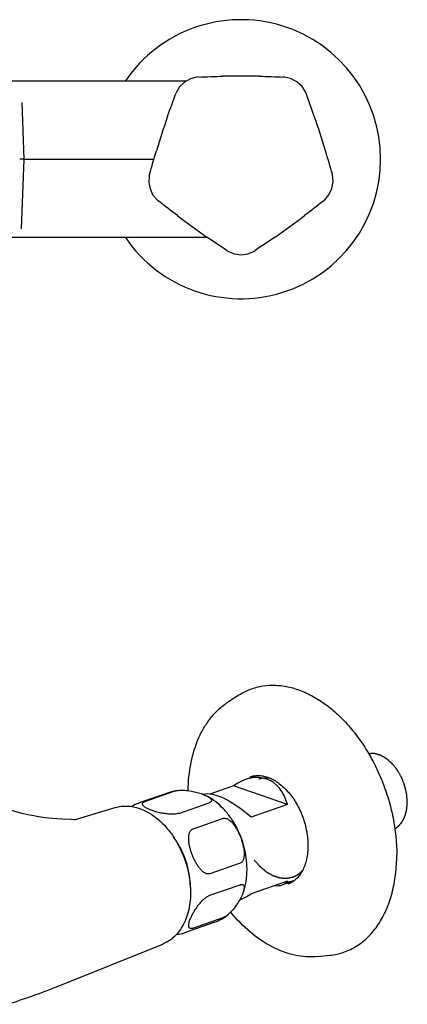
# Model space of a CAD drawing. Header units: millimetres. Extents: x -52 to 462, y -76 to 223.
# Tile 5 of 6: x 127 to 217, y -7 to 223. Entities that reach past the tile are written whole.
import ezdxf

# ---------------------------------------------------------------- set-up
doc = ezdxf.new("R2010")
doc.units = ezdxf.units.MM
doc.header["$LTSCALE"] = 23.1
doc.layers.get('0').update_dxf_attribs({"linetype": 'CONTINUOUS'})
doc.layers.add('ACHSEN', color=7, linetype='CONTINUOUS')
doc.layers.add('FLAECHEN', color=7, linetype='CONTINUOUS')

msp = doc.modelspace()

# ---------------------------------------------------------------- linework, layer by layer
at = {"color": 7, "linetype": 'CONTINUOUS'}
for p, q in [((127.59, 190.3), (127.13, 203.53)), ((127.59, 190.3), (126.59, 190.3)), ((126.66, 190.3), (126.59, 190.3)), ((127.02, 174.08), (127.59, 190.3)), ((176.36, 44.33), (170.86, 42.41)), ((188.91, 39.96), (176.36, 44.33)), ((155.72, 40.66), (162.79, 43.13)), ((163.59, 37.92), (170.66, 40.38)), ((188.91, 39.96), (180.43, 37)), ((173.94, 36.73), (166.87, 34.26)), ((177.88, 26.32), (170.81, 23.85)), ((166.28, 21), (166.28, 20.95)), ((166.3, 21), (166.3, 20.95)), ((170.81, 18.83), (177.88, 21.3)), ((188.91, 22.15), (180.43, 19.19)), ((166.87, 11.16), (173.94, 13.63))]:
    msp.add_line(p, q, dxfattribs=at)
at = {"color": 2, "linetype": 'CONTINUOUS'}
msp.add_line((190.12, 23.08), (190.14, 23.09), dxfattribs=at)
at = {"color": 7, "linetype": 'CONTINUOUS'}
for points in [[(168.18, 209.45), (167.76, 209.41), (166.32, 209.05), (164.95, 208.28), (163.82, 207.19), (163.06, 205.92), (162.94, 205.64)], [(193.24, 205.64), (193.1, 205.97), (192.3, 207.23), (191.09, 208.34), (189.65, 209.11), (188.21, 209.43), (187.99, 209.45)], [(156.82, 186.8), (156.72, 186.39), (156.62, 184.9), (156.92, 183.36), (157.61, 181.95), (158.58, 180.83), (158.82, 180.63)], [(197.36, 180.63), (197.62, 180.85), (198.57, 181.99), (199.26, 183.48), (199.55, 185.1), (199.42, 186.57), (199.36, 186.79)], [(174.85, 168.99), (175.2, 168.77), (176.59, 168.22), (178.14, 168.03), (179.7, 168.24), (181.07, 168.82), (181.33, 168.99)]]:
    msp.add_lwpolyline(points, dxfattribs=at)
for centre, radius, start, end in [((178.09, -19.85), 229.51, 88.9408, 91.0593), ((-47.03, 116.12), 256.4, 19.1678, 20.4331), ((377.95, 125.36), 229.51, 160.9408, 163.0593), ((-12.47, 128.38), 219.73, 16.8935, 19.1065), ((-51.15, 116.97), 260.06, 15.5758, 16.8233), ((301.61, 360.31), 229.51, 232.9408, 235.0593), ((54.57, 360.31), 229.51, 304.9408, 307.0593), ((164.85, 30.97), 12.19, 69.1573, 69.5955), ((162.56, 53.06), 15.36, 252.3131, 253.7479), ((162.8, 53.91), 16.24, 253.7644, 257.8546), ((176.34, 9.26), 10.84, 154.522, 156.4186), ((180.01, 7.37), 14.97, 148.1135, 149.6328)]:
    msp.add_arc(centre, radius, start, end, dxfattribs=at)
for centre, major_axis, ratio, start_param, end_param in [((178.76, 31.89), (5.57, 13.93), 0.648248, 5.561076, 7.063772), ((178.03, 31.63), (-9.85, 10.11), 0.391539, -1.416398, -0.218364), ((178.76, 31.89), (-9.85, 10.11), 0.391539, 2.695303, 3.227891), ((178.03, 31.63), (5.57, 13.93), 0.648248, -2.608685, -2.361005)]:
    msp.add_ellipse(centre, major_axis=major_axis, ratio=ratio, start_param=start_param, end_param=end_param, dxfattribs=at)
for points in [[(168.19, 209.44), (170.07, 209.52), (171.96, 209.59), (173.85, 209.62)], [(182.33, 209.62), (184.22, 209.59), (186.1, 209.52), (187.99, 209.44)], [(161.02, 200.31), (161.64, 202.09), (162.28, 203.86), (162.94, 205.63)], [(156.82, 186.8), (157.33, 188.62), (157.85, 190.43), (158.4, 192.24)], [(163.3, 177.16), (161.79, 178.3), (160.31, 179.46), (158.83, 180.63)], [(197.35, 180.63), (195.87, 179.46), (194.39, 178.3), (192.88, 177.16)], [(174.85, 168.99), (173.27, 170.04), (171.71, 171.09), (170.16, 172.17)], [(186.02, 172.17), (184.47, 171.09), (182.9, 170.04), (181.33, 168.99)]]:
    msp.add_open_spline(points, degree=3, dxfattribs=at)
for points, knots in [([(165.81, 43.22), (165.83, 45.41), (166.24, 49.64), (167.76, 54.65), (169.58, 58.14), (171.2, 60.43), (173.06, 62.39), (174.48, 63.47), (175.22, 63.95)], [0, 0, 0, 0, 0.277692, 0.535832, 0.657718, 0.775191, 0.88897, 1, 1, 1, 1]), ([(180.25, 46.44), (180.58, 46.56), (181.27, 46.72), (182.35, 46.77), (183.48, 46.61), (185.08, 46.1), (186.64, 45.18), (188.09, 43.95), (189.54, 42.43), (191.13, 40.16), (192.56, 37.07), (193.47, 33.78), (193.69, 31.53), (193.69, 30.42)], [0, 0, 0, 0, 0.043919, 0.089261, 0.137082, 0.188221, 0.301471, 0.363768, 0.429366, 0.56829, 0.713513, 0.859335, 1, 1, 1, 1]), ([(162.79, 43.13), (162.89, 43.16), (163.11, 43.22), (163.34, 43.26), (163.46, 43.27)], [0, 0, 0, 0, 0.471076, 1, 1, 1, 1]), ([(163.46, 43.27), (163.72, 43.31), (164.26, 43.33), (165.05, 43.3), (165.82, 43.22), (166.78, 43.07), (167.88, 42.81), (168.71, 42.55), (169.1, 42.4)], [0, 0, 0, 0, 0.1383, 0.278146, 0.413487, 0.542784, 0.78306, 1, 1, 1, 1]), ([(169.19, 42.37), (169.38, 42.3), (169.74, 42.15), (170.08, 41.98), (170.25, 41.89)], [0, 0, 0, 0, 0.520037, 1, 1, 1, 1]), ([(170.25, 41.89), (170.35, 41.84), (170.54, 41.73), (170.8, 41.55), (171.01, 41.36), (171.15, 41.19), (171.21, 41.05), (171.23, 40.94), (171.23, 40.84), (171.19, 40.73), (171.11, 40.63), (171, 40.54), (170.84, 40.45), (170.73, 40.4), (170.66, 40.38)], [0, 0, 0, 0, 0.153011, 0.293121, 0.418358, 0.5272, 0.575898, 0.621837, 0.667009, 0.714654, 0.768681, 0.832827, 0.909682, 1, 1, 1, 1]), ([(148.82, 39.28), (149.27, 39.42), (150.19, 39.61), (152.12, 39.68), (153.57, 39.38), (154.49, 39.06)], [0, 0, 0, 0, 0.243929, 0.490738, 1, 1, 1, 1]), ([(154.49, 39.06), (156.08, 38.5), (158.36, 37.09), (160.87, 34.55), (162.59, 32.24), (164.03, 29.65), (165.53, 25.95), (166.15, 22.98), (166.3, 21)], [0, 0, 0, 0, 0.223156, 0.344847, 0.472115, 0.603405, 0.736715, 1, 1, 1, 1]), ([(157.89, 38.43), (157.67, 38.5), (157.25, 38.65), (156.65, 38.89), (156.19, 39.11), (155.87, 39.3), (155.66, 39.44), (155.47, 39.59), (155.32, 39.74), (155.21, 39.9), (155.16, 40.04), (155.15, 40.15), (155.16, 40.23), (155.2, 40.31), (155.26, 40.39), (155.34, 40.47), (155.49, 40.57), (155.62, 40.63), (155.72, 40.66)], [0, 0, 0, 0, 0.166677, 0.322154, 0.464849, 0.530621, 0.592097, 0.648737, 0.700045, 0.745751, 0.786484, 0.805891, 0.825494, 0.846267, 0.869269, 0.895536, 0.92584, 1, 1, 1, 1]), ([(163.59, 37.92), (163.44, 37.86), (163.11, 37.79), (162.59, 37.73), (162.03, 37.71), (161.29, 37.74), (160.41, 37.84), (159.71, 37.96), (159.38, 38.03)], [0, 0, 0, 0, 0.111251, 0.238107, 0.370853, 0.503603, 0.759831, 1, 1, 1, 1]), ([(173.94, 36.73), (174.05, 36.76), (174.27, 36.8), (174.61, 36.75), (174.95, 36.62), (175.28, 36.43), (175.59, 36.19), (175.99, 35.82), (176.44, 35.29), (176.92, 34.58), (177.34, 33.84), (177.71, 33.06), (178.04, 32.26), (178.32, 31.45), (178.55, 30.63), (178.73, 29.79), (178.83, 28.96), (178.84, 28.28), (178.79, 27.75), (178.71, 27.37), (178.59, 27.02), (178.41, 26.71), (178.18, 26.46), (177.98, 26.35), (177.88, 26.32)], [0, 0, 0, 0, 0.025368, 0.051937, 0.080058, 0.109602, 0.140275, 0.171789, 0.23645, 0.302448, 0.36913, 0.436129, 0.503209, 0.570187, 0.636876, 0.703022, 0.768227, 0.831806, 0.862667, 0.892623, 0.921417, 0.948824, 0.974844, 1, 1, 1, 1]), ([(170.81, 23.85), (170.71, 23.82), (170.48, 23.78), (170.14, 23.83), (169.8, 23.96), (169.47, 24.15), (169.16, 24.39), (168.76, 24.76), (168.31, 25.29), (167.84, 26), (167.41, 26.74), (167.04, 27.52), (166.71, 28.31), (166.43, 29.13), (166.2, 29.95), (166.02, 30.79), (165.92, 31.62), (165.91, 32.3), (165.96, 32.83), (166.04, 33.21), (166.17, 33.56), (166.34, 33.87), (166.57, 34.12), (166.77, 34.23), (166.87, 34.26)], [0, 0, 0, 0, 0.025368, 0.051937, 0.080058, 0.109602, 0.140275, 0.171789, 0.23645, 0.302448, 0.36913, 0.436129, 0.503209, 0.570187, 0.636876, 0.703022, 0.768227, 0.831806, 0.862667, 0.892623, 0.921417, 0.948824, 0.974844, 1, 1, 1, 1]), ([(163.35, 30.82), (163.43, 30.67), (163.55, 30.46), (163.69, 30.21), (163.77, 30.07), (163.83, 29.96), (163.88, 29.87), (163.92, 29.8), (163.95, 29.75), (163.97, 29.72), (163.98, 29.7), (163.99, 29.68), (164, 29.66), (164.01, 29.63), (164.04, 29.58), (164.07, 29.51), (164.12, 29.41), (164.19, 29.26), (164.28, 29.08), (164.36, 28.89), (164.44, 28.74), (164.48, 28.64), (164.52, 28.57), (164.54, 28.52), (164.55, 28.49), (164.56, 28.47), (164.57, 28.45), (164.58, 28.43), (164.6, 28.39), (164.62, 28.34), (164.65, 28.26), (164.69, 28.15), (164.73, 28.03), (164.78, 27.91), (164.83, 27.79), (164.87, 27.67), (164.92, 27.55), (164.96, 27.45), (164.99, 27.37), (165.02, 27.31), (165.04, 27.26), (165.05, 27.23), (165.06, 27.21), (165.06, 27.19), (165.07, 27.18), (165.07, 27.16), (165.09, 27.12), (165.1, 27.07), (165.12, 27.01), (165.15, 26.93), (165.18, 26.83), (165.21, 26.71), (165.25, 26.59), (165.29, 26.48), (165.33, 26.36), (165.36, 26.24), (165.4, 26.14), (165.42, 26.06), (165.44, 26.01), (165.45, 25.97), (165.46, 25.94), (165.46, 25.92), (165.47, 25.9), (165.48, 25.87), (165.49, 25.81), (165.51, 25.73), (165.54, 25.63), (165.58, 25.46), (165.63, 25.25), (165.68, 25.04), (165.72, 24.88), (165.74, 24.77), (165.76, 24.69), (165.77, 24.64), (165.78, 24.6), (165.79, 24.58), (165.79, 24.56), (165.8, 24.53), (165.8, 24.49), (165.81, 24.44), (165.83, 24.36), (165.84, 24.25), (165.86, 24.13), (165.89, 23.96), (165.94, 23.67), (165.98, 23.42), (166.01, 23.26)], [0, 0, 0, 0, 0.0625, 0.09375, 0.109375, 0.125, 0.140625, 0.148438, 0.15625, 0.160156, 0.164062, 0.166016, 0.167969, 0.171875, 0.179688, 0.1875, 0.203125, 0.21875, 0.25, 0.28125, 0.296875, 0.3125, 0.320312, 0.328125, 0.332031, 0.333984, 0.335938, 0.339844, 0.34375, 0.351562, 0.359375, 0.375, 0.390625, 0.40625, 0.421875, 0.4375, 0.453125, 0.46875, 0.476562, 0.484375, 0.492188, 0.496094, 0.498047, 0.5, 0.501953, 0.503906, 0.507812, 0.515625, 0.523438, 0.53125, 0.546875, 0.5625, 0.578125, 0.59375, 0.609375, 0.625, 0.640625, 0.648438, 0.65625, 0.660156, 0.664062, 0.666016, 0.667969, 0.671875, 0.679688, 0.6875, 0.703125, 0.71875, 0.75, 0.78125, 0.796875, 0.8125, 0.820312, 0.828125, 0.832031, 0.833984, 0.835938, 0.839844, 0.84375, 0.851562, 0.859375, 0.875, 0.890625, 0.90625, 0.9375, 1, 1, 1, 1]), ([(193.69, 30.42), (193.69, 29.34), (193.54, 27.76), (192.98, 25.8), (192.42, 24.53), (191.73, 23.44), (190.91, 22.54), (190, 21.86), (189.32, 21.54), (188.98, 21.42)], [0, 0, 0, 0, 0.298937, 0.436232, 0.564385, 0.683468, 0.79434, 0.898945, 1, 1, 1, 1]), ([(166.3, 20.95), (166.4, 19.47), (166.33, 17.26), (165.71, 14.46), (165.01, 12.57), (164.07, 10.88), (162.89, 9.43), (161.5, 8.26), (160.45, 7.7), (159.9, 7.48)], [0, 0, 0, 0, 0.280382, 0.412681, 0.539143, 0.660083, 0.77634, 0.889149, 1, 1, 1, 1]), ([(177.88, 21.3), (177.95, 21.32), (178.09, 21.36), (178.28, 21.38), (178.45, 21.36), (178.58, 21.3), (178.68, 21.2), (178.76, 21.09), (178.8, 20.95), (178.84, 20.75), (178.83, 20.46), (178.77, 20.1), (178.67, 19.71), (178.58, 19.44), (178.53, 19.3)], [0, 0, 0, 0, 0.080771, 0.148931, 0.206181, 0.25608, 0.302796, 0.349813, 0.399276, 0.452247, 0.569462, 0.701113, 0.845232, 1, 1, 1, 1]), ([(190.39, 22.18), (190.35, 22.16), (190.29, 22.14), (190.2, 22.12), (190.15, 22.1), (190.1, 22.09), (190.08, 22.08), (190.05, 22.07), (190.03, 22.07), (189.99, 22.06), (189.94, 22.05), (189.87, 22.03), (189.81, 22.02), (189.76, 22), (189.72, 22), (189.71, 21.99), (189.7, 21.99), (189.69, 21.99), (189.67, 21.99), (189.63, 21.98), (189.59, 21.97), (189.53, 21.96), (189.46, 21.95), (189.42, 21.94), (189.38, 21.94), (189.35, 21.93), (189.33, 21.93), (189.32, 21.93), (189.31, 21.93), (189.3, 21.92), (189.29, 21.92), (189.27, 21.92), (189.24, 21.92), (189.2, 21.92), (189.16, 21.91), (189.1, 21.9), (189.04, 21.9), (189, 21.89), (188.97, 21.89), (188.95, 21.89), (188.93, 21.89), (188.88, 21.89), (188.83, 21.88), (188.76, 21.88), (188.7, 21.88), (188.65, 21.88), (188.62, 21.88), (188.6, 21.87), (188.59, 21.87), (188.58, 21.87), (188.56, 21.87), (188.54, 21.87), (188.51, 21.88), (188.46, 21.88), (188.39, 21.88), (188.29, 21.88), (188.21, 21.88), (188.16, 21.88)], [0, 0, 0, 0, 0.0625, 0.09375, 0.125, 0.140625, 0.15625, 0.164062, 0.171875, 0.1875, 0.21875, 0.25, 0.28125, 0.3125, 0.320312, 0.328125, 0.332031, 0.335938, 0.34375, 0.359375, 0.375, 0.40625, 0.4375, 0.453125, 0.46875, 0.484375, 0.492188, 0.496094, 0.5, 0.503906, 0.507812, 0.515625, 0.53125, 0.546875, 0.5625, 0.59375, 0.625, 0.640625, 0.65625, 0.664062, 0.671875, 0.6875, 0.71875, 0.75, 0.78125, 0.796875, 0.8125, 0.820312, 0.828125, 0.832031, 0.835938, 0.84375, 0.859375, 0.875, 0.90625, 0.9375, 1, 1, 1, 1]), ([(167.3, 15.28), (167.51, 15.62), (167.97, 16.3), (168.63, 17.12), (169.24, 17.75), (169.74, 18.2), (170.19, 18.52), (170.55, 18.72), (170.72, 18.8), (170.81, 18.83)], [0, 0, 0, 0, 0.235435, 0.488785, 0.621589, 0.756036, 0.886129, 0.946038, 1, 1, 1, 1]), ([(178.53, 19.3), (178.45, 19.1), (178.28, 18.7), (177.87, 17.87), (177.23, 16.78), (176.44, 15.72), (175.69, 14.88), (175.26, 14.48), (175.03, 14.29)], [0, 0, 0, 0, 0.103165, 0.213108, 0.451429, 0.714539, 0.855447, 1, 1, 1, 1]), ([(166.55, 13.92), (166.59, 14.01), (166.76, 14.35), (166.95, 14.69), (167.09, 14.94)], [0, 0, 0, 0, 0.241607, 1, 1, 1, 1]), ([(175.03, 14.29), (174.85, 14.15), (174.58, 13.95), (174.21, 13.74), (174.03, 13.66), (173.94, 13.63)], [0, 0, 0, 0, 0.533276, 0.779037, 1, 1, 1, 1]), ([(195.91, 4.57), (195.04, 4.49), (193.26, 4.45), (190.59, 4.83), (187.91, 5.61), (184.33, 7.21), (180.03, 10.16), (177.08, 13.22), (175.7, 14.91)], [0, 0, 0, 0, 0.11107, 0.224881, 0.342374, 0.464265, 0.722379, 1, 1, 1, 1]), ([(166.87, 11.16), (166.79, 11.14), (166.64, 11.1), (166.43, 11.08), (166.25, 11.12), (166.11, 11.21), (166.02, 11.33), (165.96, 11.47), (165.92, 11.64), (165.91, 11.89), (165.95, 12.23), (166.05, 12.66), (166.21, 13.13), (166.33, 13.44), (166.4, 13.6)], [0, 0, 0, 0, 0.077237, 0.140863, 0.193482, 0.239845, 0.284801, 0.331724, 0.382268, 0.43694, 0.558336, 0.694127, 0.841956, 1, 1, 1, 1])]:
    msp.add_open_spline(points, degree=3, knots=knots, dxfattribs=at)
at = {"color": 2, "linetype": 'CONTINUOUS'}
for points, knots in [([(216.8, 40.56), (216.79, 40.73), (216.77, 41), (216.74, 41.36), (216.72, 41.58), (216.71, 41.76), (216.7, 41.89), (216.69, 42.02), (216.68, 42.13), (216.67, 42.22), (216.66, 42.29), (216.66, 42.35), (216.66, 42.39), (216.65, 42.42), (216.65, 42.44), (216.65, 42.45), (216.65, 42.47), (216.65, 42.48), (216.64, 42.5), (216.63, 42.53), (216.62, 42.57), (216.61, 42.63), (216.59, 42.72), (216.56, 42.83), (216.52, 43.02), (216.47, 43.24), (216.42, 43.47), (216.37, 43.65), (216.34, 43.79), (216.31, 43.93), (216.28, 44.04), (216.26, 44.13), (216.25, 44.2), (216.23, 44.27), (216.22, 44.33), (216.21, 44.37), (216.21, 44.39), (216.2, 44.4), (216.2, 44.41), (216.19, 44.42), (216.18, 44.45), (216.17, 44.47), (216.16, 44.51), (216.14, 44.55), (216.11, 44.63), (216.07, 44.74), (216, 44.91), (215.92, 45.13), (215.83, 45.35), (215.76, 45.53), (215.71, 45.66), (215.66, 45.79), (215.61, 45.92), (215.57, 46.03), (215.53, 46.12), (215.51, 46.17), (215.5, 46.22), (215.48, 46.25), (215.48, 46.27), (215.47, 46.28), (215.47, 46.29), (215.46, 46.3), (215.45, 46.32), (215.43, 46.34), (215.41, 46.38), (215.38, 46.43), (215.35, 46.49), (215.3, 46.57), (215.22, 46.72), (215.11, 46.92), (214.97, 47.16), (214.86, 47.36), (214.77, 47.52), (214.7, 47.64), (214.64, 47.74), (214.6, 47.82), (214.56, 47.88), (214.54, 47.93), (214.52, 47.96), (214.51, 47.97), (214.51, 47.98), (214.5, 47.99), (214.49, 48), (214.48, 48.01), (214.47, 48.03), (214.45, 48.05), (214.43, 48.08), (214.4, 48.11), (214.37, 48.15), (214.31, 48.22), (214.22, 48.35), (214.08, 48.52), (213.91, 48.73), (213.75, 48.93), (213.61, 49.11), (213.51, 49.23), (213.46, 49.3), (213.42, 49.34), (213.4, 49.37), (213.38, 49.4), (213.36, 49.42), (213.35, 49.44), (213.34, 49.45), (213.33, 49.46), (213.32, 49.46), (213.32, 49.47), (213.31, 49.48), (213.3, 49.48), (213.28, 49.5), (213.24, 49.54), (213.2, 49.58), (213.14, 49.63), (213.06, 49.7), (212.97, 49.78), (212.84, 49.89), (212.69, 50.03), (212.53, 50.16), (212.41, 50.27), (212.32, 50.36), (212.24, 50.42), (212.18, 50.48), (212.13, 50.52), (212.09, 50.55), (212.06, 50.58), (212.04, 50.6), (212.03, 50.61), (212.02, 50.62), (212.01, 50.63), (212.01, 50.63), (212, 50.63), (212, 50.63), (211.98, 50.64), (211.97, 50.65), (211.94, 50.67), (211.92, 50.68), (211.88, 50.7), (211.83, 50.73), (211.74, 50.78), (211.65, 50.84), (211.55, 50.89), (211.45, 50.95), (211.32, 51.02), (211.15, 51.12), (210.99, 51.21), (210.86, 51.29), (210.77, 51.34), (210.72, 51.37), (210.68, 51.39), (210.66, 51.4), (210.64, 51.41), (210.62, 51.42), (210.61, 51.43), (210.6, 51.43), (210.6, 51.43), (210.58, 51.44), (210.56, 51.44), (210.54, 51.45), (210.5, 51.46), (210.46, 51.47), (210.41, 51.49), (210.35, 51.51), (210.27, 51.53), (210.17, 51.56), (210.07, 51.59), (209.94, 51.62), (209.81, 51.66), (209.68, 51.7), (209.58, 51.73), (209.48, 51.75), (209.4, 51.78), (209.33, 51.8), (209.29, 51.81), (209.26, 51.82), (209.25, 51.82), (209.23, 51.82), (209.22, 51.83), (209.21, 51.83), (209.21, 51.83), (209.2, 51.83), (209.18, 51.83), (209.16, 51.83), (209.13, 51.83), (209.11, 51.83), (209.08, 51.83), (209.04, 51.83), (208.97, 51.83), (208.89, 51.83), (208.79, 51.83), (208.69, 51.83), (208.56, 51.83), (208.4, 51.83), (208.21, 51.82), (208.01, 51.82), (207.88, 51.82), (207.81, 51.82)], [0, 0, 0, 0, 0.03125, 0.046875, 0.0625, 0.070312, 0.078125, 0.085938, 0.09375, 0.097656, 0.101562, 0.105469, 0.107422, 0.109375, 0.110352, 0.111328, 0.111816, 0.112305, 0.113281, 0.115234, 0.117188, 0.121094, 0.125, 0.132812, 0.140625, 0.15625, 0.171875, 0.179688, 0.1875, 0.195312, 0.203125, 0.207031, 0.210938, 0.214844, 0.21875, 0.220703, 0.22168, 0.222168, 0.222656, 0.223633, 0.224609, 0.226562, 0.228516, 0.230469, 0.234375, 0.242188, 0.25, 0.265625, 0.28125, 0.289062, 0.296875, 0.304688, 0.3125, 0.320312, 0.324219, 0.328125, 0.330078, 0.332031, 0.333008, 0.333496, 0.333984, 0.334961, 0.335938, 0.337891, 0.339844, 0.34375, 0.347656, 0.351562, 0.359375, 0.375, 0.390625, 0.40625, 0.414062, 0.421875, 0.429688, 0.433594, 0.4375, 0.441406, 0.442383, 0.443359, 0.443848, 0.444336, 0.445312, 0.446289, 0.447266, 0.449219, 0.451172, 0.453125, 0.457031, 0.460938, 0.46875, 0.484375, 0.5, 0.515625, 0.53125, 0.539062, 0.542969, 0.546875, 0.548828, 0.550781, 0.552734, 0.553711, 0.554688, 0.555176, 0.555664, 0.556152, 0.556641, 0.557617, 0.558594, 0.5625, 0.566406, 0.570312, 0.578125, 0.585938, 0.59375, 0.609375, 0.625, 0.632812, 0.640625, 0.648438, 0.652344, 0.65625, 0.660156, 0.662109, 0.664062, 0.665039, 0.666016, 0.666504, 0.666748, 0.666992, 0.66748, 0.667969, 0.669922, 0.671875, 0.673828, 0.675781, 0.679688, 0.6875, 0.695312, 0.703125, 0.710938, 0.71875, 0.734375, 0.75, 0.757812, 0.765625, 0.769531, 0.771484, 0.773438, 0.775391, 0.776367, 0.777344, 0.777832, 0.77832, 0.779297, 0.78125, 0.783203, 0.785156, 0.789062, 0.792969, 0.796875, 0.804688, 0.8125, 0.820312, 0.828125, 0.84375, 0.851562, 0.859375, 0.867188, 0.875, 0.878906, 0.882812, 0.884766, 0.885742, 0.886719, 0.887695, 0.888184, 0.888672, 0.889648, 0.890625, 0.892578, 0.894531, 0.896484, 0.898438, 0.902344, 0.90625, 0.914062, 0.921875, 0.929688, 0.9375, 0.953125, 0.96875, 0.984375, 1, 1, 1, 1]), ([(180.47, 46.25), (180.49, 46.27), (180.53, 46.3), (180.58, 46.33), (180.62, 46.36), (180.66, 46.38), (180.7, 46.41), (180.74, 46.43), (180.78, 46.46), (180.81, 46.48), (180.84, 46.49), (180.86, 46.5), (180.87, 46.51), (180.88, 46.52), (180.89, 46.52), (180.89, 46.52), (180.9, 46.53), (180.91, 46.53), (180.93, 46.54), (180.96, 46.56), (180.98, 46.57), (181, 46.58), (181.02, 46.59), (181.02, 46.6), (181.03, 46.6), (181.04, 46.61), (181.06, 46.62), (181.1, 46.64), (181.13, 46.65), (181.14, 46.66)], [0, 0, 0, 0, 0.125, 0.1875, 0.25, 0.3125, 0.375, 0.4375, 0.5, 0.5625, 0.59375, 0.625, 0.640625, 0.65625, 0.664062, 0.671875, 0.679688, 0.6875, 0.71875, 0.75, 0.78125, 0.8125, 0.828125, 0.835938, 0.84375, 0.859375, 0.875, 0.9375, 1, 1, 1, 1]), ([(184.91, 46.09), (184.85, 46.1), (184.77, 46.11), (184.66, 46.12), (184.59, 46.13), (184.54, 46.13), (184.5, 46.14), (184.48, 46.14), (184.46, 46.14), (184.45, 46.14), (184.43, 46.14), (184.39, 46.14), (184.32, 46.15), (184.23, 46.15), (184.15, 46.15), (184.08, 46.16), (184.04, 46.16), (184.02, 46.16), (184.01, 46.16), (183.99, 46.16), (183.97, 46.16), (183.93, 46.16), (183.87, 46.15), (183.8, 46.15), (183.73, 46.15), (183.67, 46.15), (183.63, 46.14), (183.6, 46.14), (183.57, 46.14), (183.56, 46.14), (183.55, 46.14), (183.54, 46.14), (183.52, 46.14), (183.5, 46.13), (183.46, 46.13), (183.42, 46.13), (183.36, 46.12), (183.29, 46.11), (183.22, 46.1), (183.17, 46.09), (183.13, 46.09), (183.11, 46.09), (183.09, 46.09), (183.08, 46.08), (183.06, 46.08), (183.02, 46.07), (182.96, 46.06), (182.88, 46.04), (182.8, 46.02), (182.73, 46.01), (182.69, 46), (182.68, 46), (182.66, 46), (182.65, 45.99), (182.62, 45.98), (182.59, 45.97), (182.54, 45.96), (182.47, 45.94), (182.36, 45.91), (182.28, 45.88), (182.22, 45.87)], [0, 0, 0, 0, 0.0625, 0.09375, 0.125, 0.140625, 0.15625, 0.164062, 0.167969, 0.171875, 0.179688, 0.1875, 0.21875, 0.25, 0.28125, 0.3125, 0.320312, 0.328125, 0.332031, 0.335938, 0.34375, 0.359375, 0.375, 0.40625, 0.4375, 0.453125, 0.46875, 0.484375, 0.492188, 0.496094, 0.5, 0.503906, 0.507812, 0.515625, 0.53125, 0.546875, 0.5625, 0.59375, 0.625, 0.640625, 0.65625, 0.664062, 0.667969, 0.671875, 0.679688, 0.6875, 0.71875, 0.75, 0.78125, 0.8125, 0.820312, 0.828125, 0.832031, 0.835938, 0.84375, 0.859375, 0.875, 0.90625, 0.9375, 1, 1, 1, 1]), ([(213.91, 34.34), (213.96, 34.37), (214.07, 34.45), (214.19, 34.54), (214.3, 34.61), (214.37, 34.67), (214.45, 34.72), (214.53, 34.78), (214.59, 34.83), (214.64, 34.86), (214.66, 34.88), (214.68, 34.89), (214.7, 34.9), (214.72, 34.91), (214.73, 34.92), (214.73, 34.93), (214.74, 34.93), (214.74, 34.94), (214.75, 34.94), (214.76, 34.96), (214.77, 34.97), (214.8, 35), (214.83, 35.03), (214.86, 35.07), (214.9, 35.12), (214.98, 35.21), (215.1, 35.33), (215.21, 35.46), (215.29, 35.55), (215.33, 35.6), (215.37, 35.64), (215.39, 35.67), (215.42, 35.7), (215.43, 35.71), (215.44, 35.72), (215.45, 35.73), (215.46, 35.74), (215.46, 35.74), (215.46, 35.75), (215.47, 35.76), (215.48, 35.78), (215.5, 35.81), (215.52, 35.85), (215.55, 35.91), (215.6, 35.99), (215.65, 36.08), (215.71, 36.17), (215.76, 36.26), (215.81, 36.35), (215.87, 36.44), (215.91, 36.52), (215.95, 36.58), (215.97, 36.62), (215.99, 36.65), (216, 36.67), (216.01, 36.69), (216.02, 36.71), (216.02, 36.71), (216.03, 36.72), (216.03, 36.73), (216.03, 36.74), (216.04, 36.75), (216.05, 36.78), (216.06, 36.8), (216.07, 36.84), (216.09, 36.88), (216.11, 36.96), (216.15, 37.05), (216.19, 37.16), (216.23, 37.27), (216.27, 37.38), (216.31, 37.48), (216.35, 37.59), (216.38, 37.68), (216.41, 37.76), (216.42, 37.8), (216.44, 37.84), (216.45, 37.86), (216.45, 37.88), (216.46, 37.89), (216.46, 37.9), (216.46, 37.91), (216.46, 37.93), (216.47, 37.95), (216.48, 37.99), (216.49, 38.04), (216.5, 38.1), (216.51, 38.18), (216.54, 38.32), (216.58, 38.52), (216.62, 38.72), (216.65, 38.86), (216.67, 38.94), (216.68, 39), (216.69, 39.05), (216.7, 39.08), (216.7, 39.11), (216.71, 39.13), (216.71, 39.14), (216.71, 39.15), (216.71, 39.16), (216.71, 39.18), (216.71, 39.21), (216.72, 39.25), (216.72, 39.31), (216.73, 39.4), (216.73, 39.5), (216.74, 39.64), (216.75, 39.81), (216.77, 40.03), (216.78, 40.29), (216.79, 40.47), (216.8, 40.56)], [0, 0, 0, 0, 0.03125, 0.0625, 0.078125, 0.09375, 0.109375, 0.125, 0.140625, 0.148438, 0.152344, 0.15625, 0.160156, 0.164062, 0.165039, 0.166016, 0.166992, 0.167969, 0.169922, 0.171875, 0.175781, 0.179688, 0.1875, 0.195312, 0.203125, 0.21875, 0.25, 0.28125, 0.296875, 0.304688, 0.3125, 0.320312, 0.324219, 0.328125, 0.330078, 0.332031, 0.333008, 0.333984, 0.334961, 0.335938, 0.339844, 0.34375, 0.351562, 0.359375, 0.375, 0.390625, 0.40625, 0.421875, 0.4375, 0.453125, 0.46875, 0.476562, 0.484375, 0.488281, 0.492188, 0.496094, 0.498047, 0.499023, 0.5, 0.500977, 0.501953, 0.503906, 0.507812, 0.511719, 0.515625, 0.523438, 0.53125, 0.546875, 0.5625, 0.578125, 0.59375, 0.609375, 0.625, 0.640625, 0.648438, 0.65625, 0.660156, 0.664062, 0.666016, 0.666992, 0.667969, 0.669922, 0.671875, 0.675781, 0.679688, 0.6875, 0.695312, 0.703125, 0.71875, 0.75, 0.78125, 0.796875, 0.804688, 0.8125, 0.820312, 0.824219, 0.828125, 0.830078, 0.832031, 0.833008, 0.833984, 0.835938, 0.839844, 0.84375, 0.851562, 0.859375, 0.875, 0.890625, 0.90625, 0.9375, 0.96875, 1, 1, 1, 1]), ([(181.15, 27.09), (181.23, 26.99), (181.4, 26.8), (181.61, 26.56), (181.78, 26.37), (181.91, 26.22), (182.04, 26.08), (182.16, 25.94), (182.27, 25.82), (182.34, 25.73), (182.39, 25.68), (182.42, 25.65), (182.45, 25.61), (182.47, 25.58), (182.49, 25.57), (182.49, 25.56), (182.5, 25.55), (182.51, 25.55), (182.52, 25.54), (182.53, 25.53), (182.55, 25.51), (182.58, 25.48), (182.63, 25.44), (182.69, 25.4), (182.76, 25.34), (182.85, 25.26), (182.96, 25.16), (183.1, 25.05), (183.24, 24.93), (183.38, 24.82), (183.52, 24.7), (183.63, 24.6), (183.73, 24.53), (183.79, 24.47), (183.85, 24.42), (183.9, 24.38), (183.93, 24.36), (183.95, 24.34), (183.97, 24.33), (183.98, 24.32), (183.98, 24.31), (183.99, 24.31), (183.99, 24.31), (184.01, 24.3), (184.02, 24.29), (184.05, 24.28), (184.08, 24.26), (184.11, 24.24), (184.16, 24.21), (184.25, 24.16), (184.37, 24.09), (184.51, 24.01), (184.66, 23.93), (184.8, 23.84), (184.95, 23.76), (185.07, 23.69), (185.17, 23.63), (185.24, 23.59), (185.31, 23.55), (185.38, 23.52), (185.42, 23.49), (185.45, 23.47), (185.48, 23.46), (185.5, 23.45), (185.51, 23.44), (185.52, 23.43), (185.53, 23.43), (185.53, 23.42), (185.54, 23.42), (185.54, 23.42), (185.55, 23.42), (185.57, 23.41), (185.59, 23.41), (185.61, 23.4), (185.64, 23.39), (185.69, 23.37), (185.75, 23.35), (185.83, 23.33), (185.9, 23.3), (186, 23.27), (186.12, 23.23), (186.27, 23.18), (186.42, 23.14), (186.57, 23.09), (186.71, 23.04), (186.84, 23), (186.92, 22.97), (186.97, 22.96), (187.01, 22.94), (187.04, 22.93), (187.06, 22.93), (187.08, 22.92), (187.09, 22.92), (187.1, 22.91), (187.11, 22.91), (187.11, 22.91), (187.12, 22.91), (187.14, 22.91), (187.16, 22.91), (187.19, 22.91), (187.24, 22.9), (187.3, 22.9), (187.37, 22.89), (187.47, 22.88), (187.59, 22.88), (187.73, 22.86), (187.88, 22.85), (188.02, 22.84), (188.17, 22.83), (188.29, 22.82), (188.39, 22.81), (188.46, 22.81), (188.52, 22.8), (188.57, 22.8), (188.6, 22.8), (188.62, 22.8), (188.64, 22.8), (188.65, 22.79), (188.65, 22.79), (188.66, 22.8), (188.67, 22.8), (188.68, 22.8), (188.69, 22.8), (188.71, 22.81), (188.74, 22.81), (188.78, 22.82), (188.82, 22.83), (188.9, 22.84), (189.02, 22.87), (189.16, 22.89), (189.29, 22.92), (189.43, 22.95), (189.62, 22.98), (189.85, 23.03), (190.03, 23.06), (190.12, 23.08)], [0, 0, 0, 0, 0.03125, 0.0625, 0.078125, 0.09375, 0.109375, 0.125, 0.140625, 0.148438, 0.152344, 0.15625, 0.160156, 0.164062, 0.165039, 0.166016, 0.166504, 0.166992, 0.167969, 0.169922, 0.171875, 0.175781, 0.179688, 0.1875, 0.195312, 0.203125, 0.21875, 0.234375, 0.25, 0.265625, 0.28125, 0.296875, 0.304688, 0.3125, 0.320312, 0.324219, 0.328125, 0.330078, 0.332031, 0.333008, 0.333496, 0.333984, 0.334961, 0.335938, 0.337891, 0.339844, 0.34375, 0.347656, 0.351562, 0.359375, 0.375, 0.390625, 0.40625, 0.421875, 0.4375, 0.453125, 0.460938, 0.46875, 0.476562, 0.484375, 0.488281, 0.492188, 0.494141, 0.496094, 0.498047, 0.499023, 0.499512, 0.5, 0.500488, 0.500977, 0.501953, 0.503906, 0.505859, 0.507812, 0.511719, 0.515625, 0.523438, 0.53125, 0.539062, 0.546875, 0.5625, 0.578125, 0.59375, 0.609375, 0.625, 0.640625, 0.648438, 0.652344, 0.65625, 0.660156, 0.662109, 0.664062, 0.665039, 0.666016, 0.666504, 0.666992, 0.667969, 0.669922, 0.671875, 0.675781, 0.679688, 0.6875, 0.695312, 0.703125, 0.71875, 0.734375, 0.75, 0.765625, 0.78125, 0.796875, 0.804688, 0.8125, 0.820312, 0.824219, 0.828125, 0.830078, 0.832031, 0.833008, 0.833496, 0.833984, 0.834961, 0.835938, 0.837891, 0.839844, 0.84375, 0.847656, 0.851562, 0.859375, 0.875, 0.890625, 0.90625, 0.921875, 0.9375, 0.96875, 1, 1, 1, 1]), ([(190.14, 23.09), (190.19, 23.11), (190.27, 23.14), (190.37, 23.18), (190.44, 23.2), (190.49, 23.22), (190.52, 23.24), (190.55, 23.25), (190.56, 23.25), (190.57, 23.26), (190.59, 23.27), (190.62, 23.28), (190.68, 23.31), (190.76, 23.35), (190.83, 23.39), (190.89, 23.42), (190.93, 23.43), (190.94, 23.44), (190.95, 23.45), (190.97, 23.46), (190.99, 23.47), (191.02, 23.49), (191.07, 23.52), (191.13, 23.55), (191.19, 23.59), (191.23, 23.62), (191.27, 23.64), (191.3, 23.66), (191.32, 23.67), (191.33, 23.68), (191.34, 23.68), (191.35, 23.69), (191.36, 23.7), (191.38, 23.71), (191.41, 23.73), (191.45, 23.76), (191.49, 23.79), (191.55, 23.83), (191.61, 23.88), (191.66, 23.91), (191.69, 23.93), (191.71, 23.95), (191.72, 23.95), (191.73, 23.96), (191.74, 23.98), (191.77, 24), (191.82, 24.05), (191.89, 24.1), (191.95, 24.15), (191.99, 24.19), (192.02, 24.21), (192.04, 24.23), (192.05, 24.24), (192.06, 24.25), (192.08, 24.26), (192.09, 24.28), (192.12, 24.31), (192.17, 24.35), (192.22, 24.41), (192.31, 24.49), (192.37, 24.56), (192.42, 24.6)], [0, 0, 0, 0, 0.0625, 0.09375, 0.125, 0.140625, 0.15625, 0.164062, 0.167969, 0.171875, 0.179688, 0.1875, 0.21875, 0.25, 0.28125, 0.3125, 0.320312, 0.328125, 0.332031, 0.335938, 0.34375, 0.359375, 0.375, 0.40625, 0.4375, 0.453125, 0.46875, 0.484375, 0.492188, 0.496094, 0.5, 0.503906, 0.507812, 0.515625, 0.53125, 0.546875, 0.5625, 0.59375, 0.625, 0.640625, 0.65625, 0.664062, 0.667969, 0.671875, 0.679688, 0.6875, 0.71875, 0.75, 0.78125, 0.796875, 0.8125, 0.820312, 0.828125, 0.832031, 0.835938, 0.84375, 0.859375, 0.875, 0.90625, 0.9375, 1, 1, 1, 1]), ([(189.81, 21.8), (189.78, 21.79), (189.73, 21.79), (189.67, 21.77), (189.63, 21.77), (189.58, 21.76), (189.53, 21.75), (189.49, 21.75), (189.44, 21.74), (189.4, 21.73), (189.37, 21.73), (189.35, 21.73), (189.34, 21.73), (189.33, 21.73), (189.32, 21.72), (189.31, 21.72), (189.31, 21.72), (189.29, 21.72), (189.27, 21.72), (189.24, 21.72), (189.21, 21.71), (189.19, 21.71), (189.17, 21.71), (189.16, 21.71), (189.15, 21.71), (189.14, 21.71), (189.12, 21.71), (189.08, 21.7), (189.04, 21.7), (189.03, 21.7)], [0, 0, 0, 0, 0.125, 0.1875, 0.25, 0.3125, 0.375, 0.4375, 0.5, 0.5625, 0.59375, 0.625, 0.640625, 0.65625, 0.664062, 0.671875, 0.679688, 0.6875, 0.71875, 0.75, 0.78125, 0.8125, 0.828125, 0.835938, 0.84375, 0.859375, 0.875, 0.9375, 1, 1, 1, 1])]:
    msp.add_open_spline(points, degree=3, knots=knots, dxfattribs=at)
at = {"layer": 'ACHSEN', "color": 7, "linetype": 'CONTINUOUS'}
for p, q in [((175.22, 63.95), (177.63, 65.49)), ((181.83, 46.73), (179.18, 45.8)), ((180.38, 46.23), (180.4, 46.24)), ((180.39, 46.22), (180.4, 46.23)), ((161.46, 42.8), (154.39, 40.34)), ((190.39, 22.18), (187.73, 21.25)), ((171.99, 12.59), (164.92, 10.12)), ((195.91, 4.57), (198.76, 4.86))]:
    msp.add_line(p, q, dxfattribs=at)
for centre, radius, start, end in [((178.09, 190.3), 32.5, 214.1647, 145.8353), ((183.92, 41.28), 6.09, 117.9994, 125.3401), ((164.71, 33.46), 9.89, 97.2745, 109.197), ((157.64, 31.02), 9.86, 109.2218, 120.6104), ((188.64, 27.75), 6.09, 272.7102, 280.4896), ((161.67, 19.46), 9.89, 277.8679, 289.2002)]:
    msp.add_arc(centre, radius, start, end, dxfattribs=at)
for points, knots in [([(177.63, 65.49), (178.47, 66.03), (180.26, 66.93), (183.18, 67.71), (186.26, 67.86), (189.43, 67.41), (192.62, 66.36), (195.78, 64.74), (198.85, 62.58), (201.77, 59.93), (204.49, 56.83), (206.97, 53.35), (209.15, 49.54), (210.99, 45.48), (212.47, 41.25), (213.88, 35.55), (214.35, 31.16), (214.35, 28.27)], [0, 0, 0, 0, 0.048518, 0.09688, 0.146237, 0.197603, 0.251737, 0.309096, 0.369838, 0.433864, 0.500853, 0.570315, 0.641633, 0.714097, 0.786949, 0.859409, 1, 1, 1, 1]), ([(179.5, 24.98), (179.5, 26.68), (179.15, 29.26), (178.1, 32.52), (177.01, 34.87), (175.66, 37.04), (174.08, 38.97), (172.28, 40.62), (170.94, 41.51), (170.25, 41.89)], [0, 0, 0, 0, 0.253286, 0.382193, 0.510661, 0.637393, 0.761411, 0.882243, 1, 1, 1, 1]), ([(166.26, 21.27), (166.25, 22.25), (166.04, 24.23), (165.27, 27.14), (164.07, 29.9), (163.01, 31.59), (162.42, 32.38)], [0, 0, 0, 0, 0.246246, 0.499805, 0.753467, 1, 1, 1, 1]), ([(198.76, 4.86), (199.32, 4.92), (200.43, 5.1), (202.05, 5.55), (203.61, 6.2), (205.09, 7.02), (206.48, 8.03), (208.24, 9.61), (210.19, 12.03), (212.03, 15.47), (213.37, 19.4), (214.18, 23.72), (214.35, 26.73), (214.35, 28.27)], [0, 0, 0, 0, 0.054726, 0.109032, 0.16333, 0.218036, 0.273545, 0.330216, 0.448091, 0.573614, 0.707605, 0.849997, 1, 1, 1, 1]), ([(178.53, 19.3), (178.86, 20.19), (179.35, 22.07), (179.5, 24), (179.5, 24.98)], [0, 0, 0, 0, 0.492127, 1, 1, 1, 1]), ([(171.99, 12.59), (172.54, 12.78), (173.61, 13.26), (174.58, 13.92), (175.03, 14.29)], [0, 0, 0, 0, 0.499634, 1, 1, 1, 1])]:
    msp.add_open_spline(points, degree=3, knots=knots, dxfattribs=at)
at = {"layer": 'FLAECHEN', "color": 7, "linetype": 'CONTINUOUS'}
for p, q in [((37.71, 208.54), (165.42, 208.54)), ((127.59, 190.3), (157.82, 190.3)), ((170.33, 172.05), (115.54, 172.05)), ((139.25, 36.44), (148.82, 39.28)), ((131.01, 37.12), (131, 37.12)), ((139.74, 36.43), (139.74, 36.43)), ((135.13, -2.47), (159.9, 7.48))]:
    msp.add_line(p, q, dxfattribs=at)
for points in [[(131, 37.12), (129.85, 37.32), (128.45, 37.6), (127.17, 37.89), (126.01, 38.19), (124.97, 38.5), (124.35, 38.71)], [(139.74, 36.43), (138.56, 36.45), (136.39, 36.54), (134.33, 36.69), (132.41, 36.91), (131.01, 37.12)]]:
    msp.add_lwpolyline(points, dxfattribs=at)
msp.add_arc((78.78, 137.82), 151.19, 287.2526, 291.8868, dxfattribs=at)

doc.saveas('drawing.dxf')
